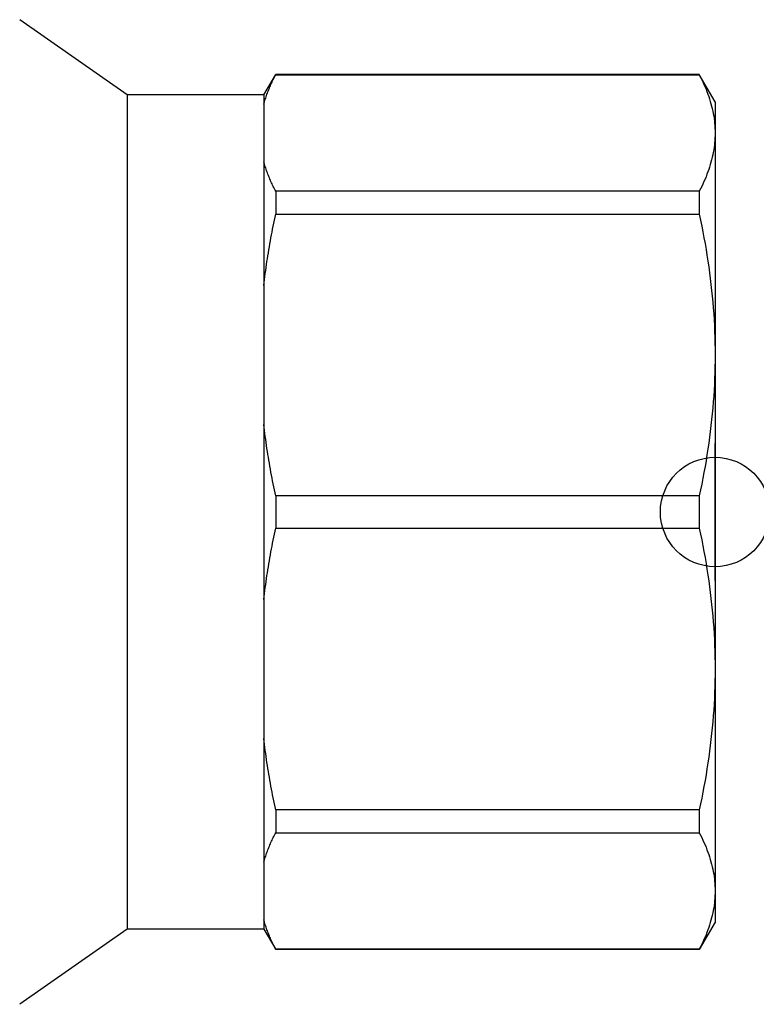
# Model space of a CAD drawing. Header units: millimetres. Extents: x 49 to 3736, y 64 to 358.
# Tile 4 of 19: x 293 to 319, y 198 to 234. Entities that reach past the tile are written whole.
import ezdxf

# ---------------------------------------------------------------- set-up
doc = ezdxf.new("R2010")
doc.units = ezdxf.units.MM
doc.layers.add('DETAIL', color=2, linetype='Continuous')
doc.layers.add('ORIGIN', color=6, linetype='Continuous')

msp = doc.modelspace()

# ---------------------------------------------------------------- linework, layer by layer
at = {"layer": 'DETAIL'}
for p, q in [((296.462, 231.737), (292.535, 234.487)), ((301.462, 231.737), (301.895, 232.487)), ((301.895, 232.487), (301.895, 232.476)), ((317.385, 232.487), (301.895, 232.487)), ((301.895, 232.476), (317.385, 232.476)), ((317.385, 232.487), (317.385, 232.476)), ((317.962, 231.487), (317.385, 232.487)), ((296.462, 231.737), (296.462, 201.237)), ((301.462, 231.737), (296.462, 231.737)), ((301.462, 231.737), (301.462, 231.398)), ((317.962, 231.487), (317.962, 230.345)), ((301.462, 231.398), (301.462, 229.293)), ((317.962, 230.345), (317.962, 222.227)), ((301.462, 229.293), (301.462, 224.768)), ((317.385, 228.215), (301.895, 228.215)), ((301.895, 228.215), (301.895, 227.371)), ((317.385, 228.215), (317.385, 227.371)), ((301.895, 227.371), (317.385, 227.371)), ((301.462, 224.768), (301.462, 219.687)), ((317.962, 222.227), (317.962, 210.747)), ((301.462, 219.687), (301.462, 213.288)), ((317.385, 217.083), (301.895, 217.083)), ((301.895, 217.083), (301.895, 215.891)), ((317.385, 217.083), (317.385, 215.891)), ((301.895, 215.891), (317.385, 215.891)), ((301.462, 213.288), (301.462, 208.206)), ((317.962, 210.747), (317.962, 202.629)), ((301.462, 208.206), (301.462, 203.681)), ((317.385, 205.603), (301.895, 205.603)), ((301.895, 205.603), (301.895, 204.76)), ((317.385, 205.603), (317.385, 204.76)), ((301.895, 204.76), (317.385, 204.76)), ((301.462, 203.681), (301.462, 201.577)), ((317.962, 202.629), (317.962, 201.487)), ((301.462, 201.577), (301.462, 201.237)), ((317.962, 201.487), (317.385, 200.487)), ((296.462, 201.237), (292.535, 198.487)), ((301.462, 201.237), (296.462, 201.237)), ((301.462, 201.237), (301.895, 200.487)), ((317.385, 200.498), (301.895, 200.498)), ((301.895, 200.498), (301.895, 200.487)), ((317.385, 200.487), (301.895, 200.487)), ((317.385, 200.498), (317.385, 200.487))]:
    msp.add_line(p, q, dxfattribs=at)
at = {"layer": 'DETAIL', "flags": 128}
for points in [[(301.462, 231.398), (301.475, 231.443), (301.488, 231.488), (301.502, 231.533), (301.516, 231.579), (301.53, 231.624), (301.545, 231.669), (301.561, 231.714), (301.577, 231.759), (301.593, 231.804), (301.61, 231.849), (301.628, 231.894), (301.646, 231.939), (301.664, 231.984), (301.683, 232.029), (301.702, 232.074), (301.722, 232.118), (301.742, 232.163), (301.763, 232.208), (301.784, 232.253), (301.805, 232.297), (301.827, 232.342), (301.849, 232.387), (301.872, 232.431), (301.895, 232.476)], [(317.385, 232.476), (317.431, 232.388), (317.474, 232.299), (317.516, 232.211), (317.557, 232.122), (317.595, 232.034), (317.632, 231.945), (317.667, 231.857), (317.7, 231.768), (317.731, 231.679), (317.76, 231.591), (317.788, 231.502), (317.813, 231.413), (317.836, 231.324), (317.858, 231.235), (317.878, 231.147), (317.895, 231.058), (317.911, 230.969), (317.924, 230.88), (317.936, 230.791), (317.945, 230.702), (317.953, 230.613), (317.958, 230.524), (317.961, 230.435), (317.962, 230.345)], [(317.962, 230.345), (317.961, 230.257), (317.958, 230.168), (317.953, 230.079), (317.945, 229.99), (317.936, 229.901), (317.924, 229.812), (317.911, 229.723), (317.895, 229.634), (317.877, 229.545), (317.858, 229.456), (317.836, 229.367), (317.812, 229.278), (317.787, 229.189), (317.759, 229.1), (317.73, 229.011), (317.699, 228.922), (317.666, 228.834), (317.631, 228.745), (317.595, 228.656), (317.556, 228.568), (317.516, 228.479), (317.474, 228.391), (317.43, 228.303), (317.385, 228.215)], [(301.895, 228.215), (301.872, 228.259), (301.85, 228.304), (301.827, 228.348), (301.805, 228.393), (301.784, 228.437), (301.763, 228.482), (301.742, 228.527), (301.722, 228.571), (301.703, 228.616), (301.683, 228.661), (301.665, 228.706), (301.646, 228.751), (301.628, 228.795), (301.611, 228.84), (301.594, 228.886), (301.577, 228.931), (301.561, 228.976), (301.546, 229.021), (301.531, 229.066), (301.516, 229.111), (301.502, 229.157), (301.488, 229.202), (301.475, 229.247), (301.462, 229.293)], [(301.462, 224.768), (301.475, 224.877), (301.488, 224.987), (301.502, 225.096), (301.516, 225.205), (301.53, 225.314), (301.545, 225.423), (301.561, 225.531), (301.577, 225.64), (301.593, 225.749), (301.61, 225.857), (301.628, 225.966), (301.646, 226.075), (301.664, 226.183), (301.683, 226.291), (301.702, 226.4), (301.722, 226.508), (301.742, 226.616), (301.763, 226.724), (301.784, 226.832), (301.805, 226.94), (301.827, 227.048), (301.849, 227.156), (301.872, 227.264), (301.895, 227.371)], [(317.385, 227.371), (317.431, 227.158), (317.474, 226.944), (317.516, 226.731), (317.557, 226.517), (317.595, 226.303), (317.632, 226.09), (317.667, 225.876), (317.7, 225.662), (317.731, 225.448), (317.76, 225.234), (317.788, 225.019), (317.813, 224.805), (317.836, 224.591), (317.858, 224.376), (317.878, 224.162), (317.895, 223.947), (317.911, 223.733), (317.924, 223.518), (317.936, 223.303), (317.945, 223.088), (317.953, 222.873), (317.958, 222.658), (317.961, 222.443), (317.962, 222.227)], [(317.962, 222.227), (317.961, 222.013), (317.958, 221.799), (317.953, 221.584), (317.945, 221.37), (317.936, 221.155), (317.924, 220.94), (317.911, 220.725), (317.895, 220.51), (317.877, 220.295), (317.858, 220.08), (317.836, 219.865), (317.812, 219.65), (317.787, 219.436), (317.759, 219.221), (317.73, 219.006), (317.699, 218.792), (317.666, 218.578), (317.631, 218.363), (317.595, 218.149), (317.556, 217.936), (317.516, 217.722), (317.474, 217.509), (317.43, 217.296), (317.385, 217.083)], [(301.895, 217.083), (301.872, 217.191), (301.85, 217.298), (301.827, 217.406), (301.805, 217.513), (301.784, 217.621), (301.763, 217.728), (301.742, 217.836), (301.722, 217.944), (301.703, 218.052), (301.683, 218.161), (301.665, 218.269), (301.646, 218.377), (301.628, 218.486), (301.611, 218.594), (301.594, 218.703), (301.577, 218.812), (301.561, 218.921), (301.546, 219.03), (301.531, 219.139), (301.516, 219.248), (301.502, 219.358), (301.488, 219.467), (301.475, 219.577), (301.462, 219.687)], [(301.462, 213.288), (301.475, 213.397), (301.488, 213.506), (301.502, 213.615), (301.516, 213.724), (301.53, 213.833), (301.545, 213.942), (301.561, 214.051), (301.577, 214.16), (301.593, 214.268), (301.61, 214.377), (301.628, 214.486), (301.646, 214.594), (301.664, 214.702), (301.683, 214.811), (301.702, 214.919), (301.722, 215.027), (301.742, 215.135), (301.763, 215.244), (301.784, 215.352), (301.805, 215.46), (301.827, 215.567), (301.849, 215.675), (301.872, 215.783), (301.895, 215.891)], [(317.385, 215.891), (317.431, 215.677), (317.474, 215.464), (317.516, 215.25), (317.557, 215.037), (317.595, 214.823), (317.632, 214.609), (317.667, 214.395), (317.7, 214.181), (317.731, 213.967), (317.76, 213.753), (317.788, 213.539), (317.813, 213.325), (317.836, 213.11), (317.858, 212.896), (317.878, 212.681), (317.895, 212.467), (317.911, 212.252), (317.924, 212.037), (317.936, 211.822), (317.945, 211.608), (317.953, 211.393), (317.958, 211.177), (317.961, 210.962), (317.962, 210.747)], [(317.962, 210.747), (317.961, 210.533), (317.958, 210.318), (317.953, 210.104), (317.945, 209.889), (317.936, 209.674), (317.924, 209.459), (317.911, 209.245), (317.895, 209.03), (317.877, 208.815), (317.858, 208.6), (317.836, 208.385), (317.812, 208.17), (317.787, 207.955), (317.759, 207.74), (317.73, 207.526), (317.699, 207.311), (317.666, 207.097), (317.631, 206.883), (317.595, 206.669), (317.556, 206.455), (317.516, 206.242), (317.474, 206.029), (317.43, 205.816), (317.385, 205.603)], [(301.895, 205.603), (301.872, 205.71), (301.85, 205.818), (301.827, 205.925), (301.805, 206.033), (301.784, 206.14), (301.763, 206.248), (301.742, 206.356), (301.722, 206.464), (301.703, 206.572), (301.683, 206.68), (301.665, 206.788), (301.646, 206.897), (301.628, 207.005), (301.611, 207.114), (301.594, 207.223), (301.577, 207.331), (301.561, 207.44), (301.546, 207.549), (301.531, 207.659), (301.516, 207.768), (301.502, 207.877), (301.488, 207.987), (301.475, 208.096), (301.462, 208.206)], [(301.462, 203.681), (301.475, 203.727), (301.488, 203.772), (301.502, 203.817), (301.516, 203.862), (301.53, 203.907), (301.545, 203.952), (301.561, 203.998), (301.577, 204.043), (301.593, 204.088), (301.61, 204.133), (301.628, 204.178), (301.646, 204.222), (301.664, 204.267), (301.683, 204.312), (301.702, 204.357), (301.722, 204.402), (301.742, 204.447), (301.763, 204.492), (301.784, 204.536), (301.805, 204.581), (301.827, 204.626), (301.849, 204.67), (301.872, 204.715), (301.895, 204.76)], [(317.385, 204.76), (317.431, 204.671), (317.474, 204.583), (317.516, 204.494), (317.557, 204.406), (317.595, 204.317), (317.632, 204.229), (317.667, 204.14), (317.7, 204.052), (317.731, 203.963), (317.76, 203.874), (317.788, 203.785), (317.813, 203.697), (317.836, 203.608), (317.858, 203.519), (317.878, 203.43), (317.895, 203.341), (317.911, 203.252), (317.924, 203.163), (317.936, 203.074), (317.945, 202.985), (317.953, 202.896), (317.958, 202.807), (317.961, 202.718), (317.962, 202.629)], [(317.962, 202.629), (317.961, 202.54), (317.958, 202.451), (317.953, 202.363), (317.945, 202.274), (317.936, 202.185), (317.924, 202.096), (317.911, 202.007), (317.895, 201.918), (317.877, 201.829), (317.858, 201.74), (317.836, 201.651), (317.812, 201.562), (317.787, 201.473), (317.759, 201.384), (317.73, 201.295), (317.699, 201.206), (317.666, 201.117), (317.631, 201.028), (317.595, 200.94), (317.556, 200.851), (317.516, 200.763), (317.474, 200.675), (317.43, 200.586), (317.385, 200.498)], [(301.895, 200.498), (301.872, 200.543), (301.85, 200.587), (301.827, 200.632), (301.805, 200.676), (301.784, 200.721), (301.763, 200.765), (301.742, 200.81), (301.722, 200.855), (301.703, 200.9), (301.683, 200.944), (301.665, 200.989), (301.646, 201.034), (301.628, 201.079), (301.611, 201.124), (301.594, 201.169), (301.577, 201.214), (301.561, 201.259), (301.546, 201.305), (301.531, 201.35), (301.516, 201.395), (301.502, 201.44), (301.488, 201.486), (301.475, 201.531), (301.462, 201.577)]]:
    msp.add_lwpolyline(points, dxfattribs=at)
at = {"layer": 'ORIGIN'}
msp.add_line((317.962, 213.987), (317.962, 218.987), dxfattribs=at)
msp.add_circle((317.962, 216.487), 2, dxfattribs=at)

doc.saveas('drawing.dxf')
